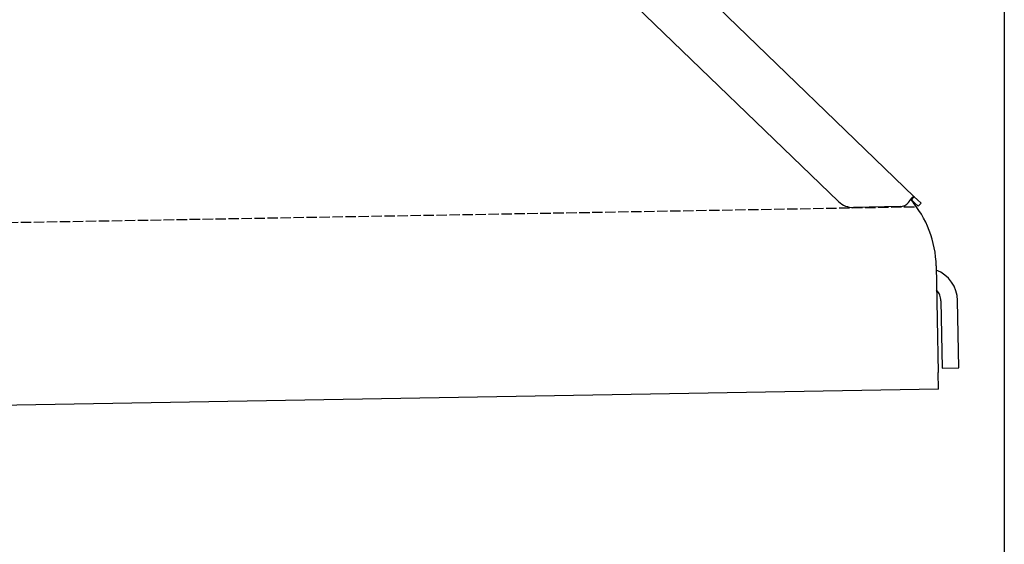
# Model space of a CAD drawing. Extents: x 1073 to 6773, y 5641 to 12616.
# Tile 64 of 69: x 5799 to 6273, y 10286 to 10539. Entities that reach past the tile are written whole.
import ezdxf

# ---------------------------------------------------------------- set-up
doc = ezdxf.new("R2010")
doc.units = 0
doc.linetypes.add('GEN3', pattern=[6.25, 5, -1.25])
doc.layers.get('0').update_dxf_attribs({"linetype": 'CONTINUOUS'})
doc.layers.add('3', color=6, linetype='GEN3')

msp = doc.modelspace()

# ---------------------------------------------------------------- linework, layer by layer
for p, q in [((6272.78, 11815.9), (6272.78, 7665.9)), ((6020.26, 10655.34), (6229.47, 10453.31)), ((6193.05, 10450.95), (6019.17, 10618.86)), ((6228.46, 10452.26), (6228.08, 10451.87)), ((6229.58, 10450.43), (6228.08, 10451.87)), ((6229.47, 10453.31), (6228.46, 10452.26)), ((6229.47, 10453.31), (6230.97, 10451.87)), ((6231.38, 10448.69), (6229.58, 10450.43)), ((6230.97, 10451.87), (6232.77, 10450.13)), ((6222.72, 10448.54), (6200.17, 10448.15)), ((6231.38, 10448.69), (6232.77, 10450.13)), ((6240.01, 10420), (6240.9, 10368.72)), ((6242.3, 10403.18), (6242.87, 10370.81)), ((6250.86, 10370.95), (6250.3, 10403.32)), ((6242.87, 10370.81), (6250.86, 10370.95)), ((6241.04, 10360.72), (6240.9, 10368.72)), ((6241.04, 10360.72), (4741.27, 10334.54))]:
    msp.add_line(p, q)
for points in [[(6226.61, 10450.5, 0), (6226.62, 10450.5, 0), (6226.62, 10450.5, 0), (6226.62, 10450.5, 0), (6226.63, 10450.5, 0), (6226.63, 10450.5, 0), (6226.63, 10450.5, 0), (6226.64, 10450.5, 0), (6226.64, 10450.5, 0), (6226.65, 10450.6, 0), (6226.65, 10450.6, 0), (6226.65, 10450.6, 0), (6226.66, 10450.6, 0), (6226.66, 10450.6, 0), (6226.66, 10450.6, 0), (6226.67, 10450.6, 0), (6226.67, 10450.6, 0), (6226.68, 10450.6, 0), (6226.68, 10450.6, 0), (6226.68, 10450.6, 0), (6226.69, 10450.6, 0), (6226.69, 10450.6, 0), (6226.69, 10450.6, 0), (6226.7, 10450.6, 0), (6226.7, 10450.6, 0), (6226.7, 10450.6, 0), (6226.71, 10450.6, 0), (6226.71, 10450.6, 0), (6226.72, 10450.6, 0), (6226.72, 10450.6, 0), (6226.72, 10450.6, 0), (6226.73, 10450.7, 0), (6226.73, 10450.7, 0), (6226.73, 10450.7, 0), (6226.74, 10450.7, 0), (6226.74, 10450.7, 0), (6226.75, 10450.7, 0), (6226.75, 10450.7, 0), (6226.75, 10450.7, 0), (6226.76, 10450.7, 0), (6226.76, 10450.7, 0), (6226.76, 10450.7, 0), (6226.77, 10450.7, 0), (6226.77, 10450.7, 0), (6226.77, 10450.7, 0), (6226.78, 10450.7, 0), (6226.78, 10450.7, 0), (6226.79, 10450.7, 0), (6226.79, 10450.7, 0), (6226.79, 10450.7, 0), (6226.8, 10450.7, 0), (6226.8, 10450.7, 0), (6226.8, 10450.7, 0), (6226.81, 10450.8, 0), (6226.81, 10450.8, 0), (6226.81, 10450.8, 0), (6226.82, 10450.8, 0), (6226.82, 10450.8, 0), (6226.82, 10450.8, 0), (6226.83, 10450.8, 0), (6226.83, 10450.8, 0), (6226.84, 10450.8, 0), (6226.84, 10450.8, 0), (6226.84, 10450.8, 0), (6226.85, 10450.8, 0), (6226.85, 10450.8, 0), (6226.85, 10450.8, 0), (6226.86, 10450.8, 0), (6226.86, 10450.8, 0), (6226.86, 10450.8, 0), (6226.87, 10450.8, 0), (6226.87, 10450.8, 0), (6226.87, 10450.8, 0), (6226.88, 10450.8, 0), (6226.88, 10450.9, 0), (6226.89, 10450.9, 0), (6226.89, 10450.9, 0), (6226.89, 10450.9, 0), (6226.9, 10450.9, 0), (6226.9, 10450.9, 0), (6226.9, 10450.9, 0), (6226.91, 10450.9, 0), (6226.91, 10450.9, 0), (6226.91, 10450.9, 0), (6226.92, 10450.9, 0), (6226.92, 10450.9, 0), (6226.92, 10450.9, 0), (6226.93, 10450.9, 0), (6226.93, 10450.9, 0), (6226.93, 10450.9, 0), (6226.94, 10450.9, 0), (6226.94, 10450.9, 0), (6226.95, 10450.9, 0), (6226.95, 10450.9, 0), (6226.95, 10450.9, 0), (6226.96, 10450.9, 0), (6226.96, 10451, 0), (6226.96, 10451, 0), (6226.97, 10451, 0), (6226.97, 10451, 0), (6226.97, 10451, 0), (6226.98, 10451, 0), (6226.98, 10451, 0), (6226.98, 10451, 0), (6226.99, 10451, 0), (6226.99, 10451, 0), (6226.99, 10451, 0), (6227, 10451, 0), (6227, 10451, 0), (6227, 10451, 0), (6227.01, 10451, 0), (6227.01, 10451, 0), (6227.01, 10451, 0), (6227.02, 10451, 0), (6227.02, 10451, 0), (6227.02, 10451, 0), (6227.03, 10451, 0), (6227.03, 10451, 0), (6227.04, 10451.1, 0), (6227.04, 10451.1, 0), (6227.04, 10451.1, 0), (6227.05, 10451.1, 0), (6227.05, 10451.1, 0), (6227.05, 10451.1, 0), (6227.06, 10451.1, 0), (6227.06, 10451.1, 0), (6227.06, 10451.1, 0), (6227.07, 10451.1, 0), (6227.07, 10451.1, 0), (6227.07, 10451.1, 0), (6227.08, 10451.1, 0), (6227.08, 10451.1, 0), (6227.08, 10451.1, 0), (6227.09, 10451.1, 0), (6227.09, 10451.1, 0), (6227.09, 10451.1, 0), (6227.1, 10451.1, 0), (6227.1, 10451.1, 0), (6227.1, 10451.1, 0), (6227.11, 10451.2, 0), (6227.11, 10451.2, 0), (6227.11, 10451.2, 0), (6227.12, 10451.2, 0), (6227.12, 10451.2, 0), (6227.12, 10451.2, 0), (6227.13, 10451.2, 0), (6227.13, 10451.2, 0), (6227.13, 10451.2, 0), (6227.14, 10451.2, 0), (6227.14, 10451.2, 0), (6227.14, 10451.2, 0), (6227.15, 10451.2, 0), (6227.15, 10451.2, 0), (6227.15, 10451.2, 0), (6227.16, 10451.2, 0), (6227.16, 10451.2, 0), (6227.16, 10451.2, 0), (6227.17, 10451.2, 0), (6227.17, 10451.2, 0), (6227.17, 10451.2, 0), (6227.18, 10451.2, 0), (6227.18, 10451.3, 0), (6227.18, 10451.3, 0), (6227.19, 10451.3, 0), (6227.19, 10451.3, 0), (6227.19, 10451.3, 0), (6227.19, 10451.3, 0), (6227.2, 10451.3, 0), (6227.2, 10451.3, 0), (6227.2, 10451.3, 0), (6227.21, 10451.3, 0), (6227.21, 10451.3, 0), (6227.21, 10451.3, 0), (6227.22, 10451.3, 0), (6227.22, 10451.3, 0), (6227.22, 10451.3, 0), (6227.23, 10451.3, 0), (6227.23, 10451.3, 0), (6227.23, 10451.3, 0), (6227.24, 10451.3, 0), (6227.24, 10451.3, 0), (6227.24, 10451.3, 0), (6227.25, 10451.4, 0), (6227.25, 10451.4, 0), (6227.25, 10451.4, 0), (6227.26, 10451.4, 0), (6227.26, 10451.4, 0), (6227.26, 10451.4, 0), (6227.27, 10451.4, 0), (6227.27, 10451.4, 0), (6227.27, 10451.4, 0), (6227.27, 10451.4, 0)], [(6227.27, 10451.4, 0), (6227.28, 10451.4, 0), (6227.29, 10451.4, 0), (6227.3, 10451.4, 0), (6227.3, 10451.4, 0), (6227.31, 10451.4, 0), (6227.32, 10451.5, 0), (6227.33, 10451.5, 0), (6227.33, 10451.5, 0), (6227.34, 10451.5, 0), (6227.35, 10451.5, 0), (6227.36, 10451.5, 0), (6227.36, 10451.5, 0), (6227.37, 10451.5, 0), (6227.38, 10451.5, 0), (6227.39, 10451.6, 0), (6227.39, 10451.6, 0), (6227.4, 10451.6, 0), (6227.41, 10451.6, 0), (6227.42, 10451.6, 0), (6227.42, 10451.6, 0), (6227.43, 10451.6, 0), (6227.44, 10451.6, 0), (6227.45, 10451.6, 0), (6227.45, 10451.7, 0), (6227.46, 10451.7, 0), (6227.47, 10451.7, 0), (6227.47, 10451.7, 0), (6227.48, 10451.7, 0), (6227.49, 10451.7, 0), (6227.5, 10451.7, 0), (6227.5, 10451.7, 0), (6227.51, 10451.7, 0), (6227.52, 10451.7, 0), (6227.53, 10451.8, 0), (6227.53, 10451.8, 0), (6227.54, 10451.8, 0), (6227.55, 10451.8, 0), (6227.56, 10451.8, 0), (6227.56, 10451.8, 0), (6227.57, 10451.8, 0), (6227.58, 10451.8, 0), (6227.59, 10451.8, 0), (6227.59, 10451.8, 0), (6227.6, 10451.9, 0), (6227.61, 10451.9, 0), (6227.62, 10451.9, 0), (6227.62, 10451.9, 0), (6227.63, 10451.9, 0), (6227.64, 10451.9, 0), (6227.65, 10451.9, 0), (6227.65, 10451.9, 0), (6227.66, 10451.9, 0), (6227.67, 10451.9, 0), (6227.67, 10452, 0), (6227.68, 10452, 0), (6227.69, 10452, 0), (6227.7, 10452, 0), (6227.7, 10452, 0), (6227.71, 10452, 0), (6227.72, 10452, 0), (6227.73, 10452, 0), (6227.73, 10452, 0), (6227.74, 10452, 0), (6227.75, 10452.1, 0), (6227.76, 10452.1, 0), (6227.76, 10452.1, 0), (6227.77, 10452.1, 0), (6227.78, 10452.1, 0), (6227.79, 10452.1, 0), (6227.79, 10452.1, 0), (6227.8, 10452.1, 0), (6227.81, 10452.1, 0), (6227.81, 10452.1, 0), (6227.82, 10452.1, 0), (6227.83, 10452.2, 0), (6227.84, 10452.2, 0), (6227.84, 10452.2, 0), (6227.85, 10452.2, 0), (6227.86, 10452.2, 0), (6227.87, 10452.2, 0), (6227.87, 10452.2, 0), (6227.88, 10452.2, 0), (6227.89, 10452.2, 0), (6227.9, 10452.2, 0), (6227.9, 10452.2, 0), (6227.91, 10452.3, 0), (6227.92, 10452.3, 0), (6227.92, 10452.3, 0), (6227.93, 10452.3, 0), (6227.94, 10452.3, 0), (6227.95, 10452.3, 0), (6227.95, 10452.3, 0), (6227.96, 10452.3, 0), (6227.97, 10452.3, 0), (6227.97, 10452.3, 0), (6227.98, 10452.3, 0), (6227.99, 10452.3, 0), (6228, 10452.4, 0), (6228, 10452.4, 0), (6228.01, 10452.4, 0), (6228.02, 10452.4, 0), (6228.02, 10452.4, 0), (6228.03, 10452.4, 0), (6228.04, 10452.4, 0), (6228.05, 10452.4, 0), (6228.05, 10452.4, 0), (6228.06, 10452.4, 0), (6228.07, 10452.4, 0), (6228.07, 10452.4, 0), (6228.08, 10452.5, 0), (6228.09, 10452.5, 0), (6228.1, 10452.5, 0), (6228.1, 10452.5, 0), (6228.11, 10452.5, 0), (6228.12, 10452.5, 0), (6228.12, 10452.5, 0), (6228.13, 10452.5, 0), (6228.14, 10452.5, 0), (6228.15, 10452.5, 0), (6228.15, 10452.5, 0), (6228.16, 10452.5, 0), (6228.17, 10452.6, 0), (6228.17, 10452.6, 0), (6228.18, 10452.6, 0), (6228.19, 10452.6, 0), (6228.19, 10452.6, 0), (6228.2, 10452.6, 0), (6228.21, 10452.6, 0), (6228.21, 10452.6, 0), (6228.22, 10452.6, 0), (6228.23, 10452.6, 0), (6228.24, 10452.6, 0), (6228.24, 10452.6, 0), (6228.25, 10452.6, 0), (6228.26, 10452.7, 0), (6228.26, 10452.7, 0), (6228.27, 10452.7, 0), (6228.28, 10452.7, 0), (6228.28, 10452.7, 0), (6228.29, 10452.7, 0), (6228.3, 10452.7, 0), (6228.3, 10452.7, 0), (6228.31, 10452.7, 0), (6228.32, 10452.7, 0), (6228.32, 10452.7, 0), (6228.33, 10452.7, 0), (6228.34, 10452.7, 0), (6228.34, 10452.7, 0), (6228.35, 10452.8, 0), (6228.36, 10452.8, 0), (6228.36, 10452.8, 0), (6228.37, 10452.8, 0), (6228.38, 10452.8, 0), (6228.38, 10452.8, 0), (6228.39, 10452.8, 0), (6228.4, 10452.8, 0), (6228.4, 10452.8, 0), (6228.41, 10452.8, 0), (6228.42, 10452.8, 0), (6228.42, 10452.8, 0), (6228.43, 10452.8, 0), (6228.44, 10452.8, 0), (6228.44, 10452.8, 0), (6228.45, 10452.9, 0), (6228.46, 10452.9, 0), (6228.46, 10452.9, 0), (6228.47, 10452.9, 0), (6228.48, 10452.9, 0), (6228.48, 10452.9, 0), (6228.49, 10452.9, 0), (6228.5, 10452.9, 0), (6228.5, 10452.9, 0), (6228.51, 10452.9, 0), (6228.51, 10452.9, 0), (6228.52, 10452.9, 0), (6228.53, 10452.9, 0), (6228.53, 10452.9, 0), (6228.54, 10452.9, 0), (6228.55, 10452.9, 0), (6228.55, 10453, 0), (6228.56, 10453, 0), (6228.57, 10453, 0), (6228.57, 10453, 0), (6228.58, 10453, 0), (6228.58, 10453, 0), (6228.59, 10453, 0), (6228.6, 10453, 0), (6228.6, 10453, 0), (6228.61, 10453, 0), (6228.61, 10453, 0), (6228.62, 10453, 0), (6228.63, 10453, 0), (6228.63, 10453, 0), (6228.64, 10453, 0), (6228.65, 10453, 0), (6228.65, 10453, 0), (6228.66, 10453, 0), (6228.66, 10453.1, 0), (6228.67, 10453.1, 0), (6228.68, 10453.1, 0), (6228.68, 10453.1, 0), (6228.69, 10453.1, 0), (6228.69, 10453.1, 0), (6228.7, 10453.1, 0), (6228.71, 10453.1, 0), (6228.71, 10453.1, 0), (6228.72, 10453.1, 0), (6228.72, 10453.1, 0), (6228.73, 10453.1, 0), (6228.73, 10453.1, 0), (6228.74, 10453.1, 0), (6228.75, 10453.1, 0), (6228.75, 10453.1, 0), (6228.76, 10453.1, 0), (6228.76, 10453.1, 0), (6228.77, 10453.1, 0), (6228.77, 10453.1, 0), (6228.78, 10453.1, 0), (6228.79, 10453.2, 0), (6228.79, 10453.2, 0), (6228.8, 10453.2, 0), (6228.8, 10453.2, 0), (6228.81, 10453.2, 0), (6228.81, 10453.2, 0), (6228.82, 10453.2, 0), (6228.83, 10453.2, 0), (6228.83, 10453.2, 0), (6228.84, 10453.2, 0), (6228.84, 10453.2, 0), (6228.85, 10453.2, 0), (6228.85, 10453.2, 0), (6228.86, 10453.2, 0), (6228.86, 10453.2, 0), (6228.87, 10453.2, 0), (6228.87, 10453.2, 0), (6228.88, 10453.2, 0), (6228.89, 10453.2, 0), (6228.89, 10453.2, 0), (6228.9, 10453.2, 0), (6228.9, 10453.2, 0), (6228.91, 10453.2, 0), (6228.91, 10453.2, 0), (6228.92, 10453.2, 0), (6228.92, 10453.3, 0), (6228.93, 10453.3, 0), (6228.93, 10453.3, 0), (6228.94, 10453.3, 0), (6228.94, 10453.3, 0), (6228.95, 10453.3, 0), (6228.95, 10453.3, 0), (6228.96, 10453.3, 0), (6228.96, 10453.3, 0), (6228.97, 10453.3, 0), (6228.97, 10453.3, 0), (6228.98, 10453.3, 0), (6228.98, 10453.3, 0), (6228.99, 10453.3, 0), (6228.99, 10453.3, 0), (6229, 10453.3, 0), (6229, 10453.3, 0), (6229.01, 10453.3, 0), (6229.01, 10453.3, 0), (6229.02, 10453.3, 0), (6229.02, 10453.3, 0), (6229.03, 10453.3, 0), (6229.03, 10453.3, 0), (6229.04, 10453.3, 0), (6229.04, 10453.3, 0), (6229.05, 10453.3, 0), (6229.05, 10453.3, 0), (6229.06, 10453.3, 0), (6229.06, 10453.3, 0), (6229.07, 10453.3, 0), (6229.07, 10453.3, 0), (6229.08, 10453.3, 0), (6229.08, 10453.3, 0), (6229.09, 10453.3, 0), (6229.09, 10453.3, 0), (6229.1, 10453.3, 0), (6229.1, 10453.3, 0), (6229.1, 10453.3, 0), (6229.11, 10453.3, 0), (6229.11, 10453.4, 0), (6229.12, 10453.4, 0), (6229.12, 10453.4, 0), (6229.13, 10453.4, 0), (6229.13, 10453.4, 0), (6229.14, 10453.4, 0), (6229.14, 10453.4, 0), (6229.14, 10453.4, 0), (6229.15, 10453.4, 0), (6229.15, 10453.4, 0), (6229.16, 10453.4, 0), (6229.16, 10453.4, 0), (6229.17, 10453.4, 0), (6229.17, 10453.4, 0), (6229.18, 10453.4, 0), (6229.18, 10453.4, 0), (6229.18, 10453.4, 0), (6229.19, 10453.4, 0), (6229.19, 10453.4, 0), (6229.2, 10453.4, 0), (6229.2, 10453.4, 0), (6229.2, 10453.4, 0), (6229.21, 10453.4, 0), (6229.21, 10453.4, 0), (6229.22, 10453.4, 0), (6229.22, 10453.4, 0), (6229.23, 10453.4, 0), (6229.23, 10453.4, 0), (6229.23, 10453.4, 0), (6229.24, 10453.4, 0), (6229.24, 10453.4, 0), (6229.24, 10453.4, 0), (6229.25, 10453.4, 0), (6229.25, 10453.4, 0), (6229.26, 10453.4, 0), (6229.26, 10453.4, 0), (6229.26, 10453.4, 0), (6229.27, 10453.4, 0), (6229.27, 10453.4, 0), (6229.28, 10453.4, 0), (6229.28, 10453.4, 0), (6229.28, 10453.4, 0), (6229.29, 10453.4, 0), (6229.29, 10453.4, 0), (6229.29, 10453.4, 0), (6229.3, 10453.4, 0), (6229.3, 10453.4, 0), (6229.31, 10453.4, 0), (6229.31, 10453.4, 0), (6229.31, 10453.4, 0), (6229.32, 10453.4, 0), (6229.32, 10453.4, 0), (6229.32, 10453.4, 0), (6229.33, 10453.4, 0), (6229.33, 10453.4, 0), (6229.33, 10453.4, 0), (6229.34, 10453.4, 0), (6229.34, 10453.4, 0), (6229.34, 10453.4, 0), (6229.35, 10453.4, 0), (6229.35, 10453.4, 0), (6229.35, 10453.4, 0), (6229.36, 10453.4, 0), (6229.36, 10453.4, 0), (6229.36, 10453.4, 0), (6229.37, 10453.4, 0), (6229.37, 10453.4, 0), (6229.37, 10453.4, 0), (6229.38, 10453.4, 0), (6229.38, 10453.4, 0), (6229.38, 10453.4, 0), (6229.39, 10453.4, 0), (6229.39, 10453.4, 0), (6229.39, 10453.4, 0), (6229.4, 10453.4, 0), (6229.4, 10453.4, 0), (6229.4, 10453.4, 0), (6229.41, 10453.4, 0), (6229.41, 10453.4, 0), (6229.41, 10453.4, 0), (6229.41, 10453.4, 0), (6229.42, 10453.4, 0), (6229.42, 10453.4, 0), (6229.42, 10453.3, 0), (6229.43, 10453.3, 0), (6229.43, 10453.3, 0), (6229.43, 10453.3, 0), (6229.44, 10453.3, 0), (6229.44, 10453.3, 0), (6229.44, 10453.3, 0), (6229.44, 10453.3, 0), (6229.45, 10453.3, 0), (6229.45, 10453.3, 0), (6229.45, 10453.3, 0), (6229.45, 10453.3, 0), (6229.46, 10453.3, 0), (6229.46, 10453.3, 0), (6229.46, 10453.3, 0), (6229.47, 10453.3, 0), (6229.47, 10453.3, 0), (6229.47, 10453.3, 0)], [(6228.08, 10451.9, 0), (6228.08, 10451.9, 0), (6228.08, 10451.9, 0), (6228.08, 10451.9, 0), (6228.07, 10451.9, 0), (6228.07, 10451.9, 0), (6228.07, 10451.9, 0), (6228.07, 10451.9, 0), (6228.07, 10451.9, 0), (6228.06, 10451.9, 0), (6228.06, 10451.9, 0), (6228.06, 10451.9, 0), (6228.06, 10451.9, 0), (6228.06, 10451.9, 0), (6228.06, 10451.9, 0), (6228.05, 10451.9, 0), (6228.05, 10451.9, 0), (6228.05, 10451.9, 0), (6228.05, 10451.9, 0), (6228.05, 10451.9, 0), (6228.04, 10451.9, 0), (6228.04, 10451.9, 0), (6228.04, 10451.9, 0), (6228.04, 10451.9, 0), (6228.04, 10451.9, 0), (6228.03, 10451.9, 0), (6228.03, 10451.9, 0), (6228.03, 10451.9, 0), (6228.03, 10451.9, 0), (6228.03, 10451.9, 0), (6228.03, 10451.9, 0), (6228.02, 10451.9, 0), (6228.02, 10451.9, 0), (6228.02, 10451.9, 0), (6228.02, 10451.9, 0), (6228.02, 10451.9, 0), (6228.01, 10451.9, 0), (6228.01, 10451.9, 0), (6228.01, 10451.9, 0), (6228.01, 10451.9, 0), (6228.01, 10451.9, 0), (6228, 10451.9, 0), (6228, 10451.9, 0), (6228, 10451.9, 0), (6228, 10451.9, 0), (6228, 10451.9, 0), (6227.99, 10451.9, 0), (6227.99, 10451.9, 0), (6227.99, 10451.9, 0), (6227.99, 10451.9, 0), (6227.99, 10451.9, 0), (6227.98, 10451.9, 0), (6227.98, 10451.9, 0), (6227.98, 10452, 0), (6227.98, 10452, 0), (6227.98, 10452, 0), (6227.98, 10452, 0), (6227.97, 10452, 0), (6227.97, 10452, 0), (6227.97, 10452, 0), (6227.97, 10452, 0), (6227.97, 10452, 0), (6227.96, 10452, 0), (6227.96, 10452, 0), (6227.96, 10452, 0), (6227.96, 10452, 0), (6227.96, 10452, 0), (6227.95, 10452, 0), (6227.95, 10452, 0), (6227.95, 10452, 0), (6227.95, 10452, 0), (6227.95, 10452, 0), (6227.94, 10452, 0), (6227.94, 10452, 0), (6227.94, 10452, 0), (6227.94, 10452, 0), (6227.94, 10452, 0), (6227.93, 10452, 0), (6227.93, 10452, 0), (6227.93, 10452, 0), (6227.93, 10452, 0), (6227.92, 10452, 0), (6227.92, 10452, 0), (6227.92, 10452, 0), (6227.92, 10452, 0), (6227.92, 10452, 0), (6227.91, 10452, 0), (6227.91, 10452, 0), (6227.91, 10452, 0), (6227.91, 10452, 0), (6227.91, 10452, 0), (6227.9, 10452, 0), (6227.9, 10452, 0), (6227.9, 10452, 0), (6227.9, 10452, 0), (6227.9, 10452, 0), (6227.89, 10452, 0), (6227.89, 10452, 0), (6227.89, 10452, 0), (6227.89, 10452, 0), (6227.89, 10452, 0), (6227.88, 10452, 0), (6227.88, 10452, 0), (6227.88, 10452, 0), (6227.88, 10452, 0), (6227.88, 10452, 0), (6227.87, 10452, 0), (6227.87, 10452, 0), (6227.87, 10452, 0), (6227.87, 10452, 0), (6227.86, 10452, 0), (6227.86, 10452, 0), (6227.86, 10452, 0), (6227.86, 10452, 0), (6227.86, 10452, 0), (6227.85, 10452, 0), (6227.85, 10452, 0), (6227.85, 10452, 0), (6227.85, 10452, 0), (6227.85, 10452, 0), (6227.84, 10452, 0), (6227.84, 10452, 0), (6227.84, 10452, 0), (6227.84, 10452, 0), (6227.83, 10452, 0), (6227.83, 10452, 0), (6227.83, 10452, 0), (6227.83, 10452, 0), (6227.83, 10452, 0), (6227.82, 10452, 0), (6227.82, 10452, 0), (6227.82, 10452, 0), (6227.82, 10452, 0), (6227.81, 10452, 0), (6227.81, 10452, 0), (6227.81, 10452, 0), (6227.81, 10452, 0), (6227.81, 10452, 0), (6227.8, 10452, 0), (6227.8, 10452, 0), (6227.8, 10452, 0), (6227.8, 10452, 0), (6227.8, 10452, 0), (6227.79, 10452, 0), (6227.79, 10452, 0), (6227.79, 10452, 0), (6227.79, 10452, 0), (6227.78, 10452, 0), (6227.78, 10452, 0), (6227.78, 10452, 0), (6227.78, 10452, 0), (6227.78, 10452, 0), (6227.77, 10452, 0), (6227.77, 10452, 0), (6227.77, 10452, 0), (6227.77, 10452, 0), (6227.76, 10452, 0), (6227.76, 10452, 0), (6227.76, 10452, 0), (6227.76, 10452, 0), (6227.75, 10452, 0), (6227.75, 10452, 0), (6227.75, 10452, 0), (6227.75, 10452, 0), (6227.75, 10452, 0), (6227.74, 10452, 0), (6227.74, 10452, 0), (6227.74, 10452, 0), (6227.74, 10452, 0), (6227.73, 10452, 0), (6227.73, 10452, 0), (6227.73, 10452, 0), (6227.73, 10452, 0), (6227.73, 10452, 0), (6227.72, 10452, 0), (6227.72, 10452, 0), (6227.72, 10452, 0), (6227.72, 10452, 0), (6227.71, 10452, 0), (6227.71, 10452, 0), (6227.71, 10452, 0), (6227.71, 10452, 0), (6227.7, 10452, 0), (6227.7, 10452, 0), (6227.7, 10452, 0), (6227.7, 10452, 0), (6227.7, 10452, 0), (6227.69, 10452, 0), (6227.69, 10452, 0), (6227.69, 10452, 0), (6227.69, 10452, 0), (6227.68, 10452, 0)]]:
    msp.add_polyline3d(points)
for centre, radius, start, end in [((6200, 10458.14), 10, 226, 271), ((6222.63, 10453.54), 5, 271, 322.7565), ((6190.01, 10419.13), 50, 1, 41.0686), ((6234.3, 10403.04), 16, 1, 68.9757), ((6234.3, 10403.04), 8, 1, 42.4096)]:
    msp.add_arc(centre, radius, start, end)
at = {"layer": '3'}
msp.add_line((1175.28, 10360.3), (6230.45, 10448.53), dxfattribs=at)

doc.saveas('drawing.dxf')
